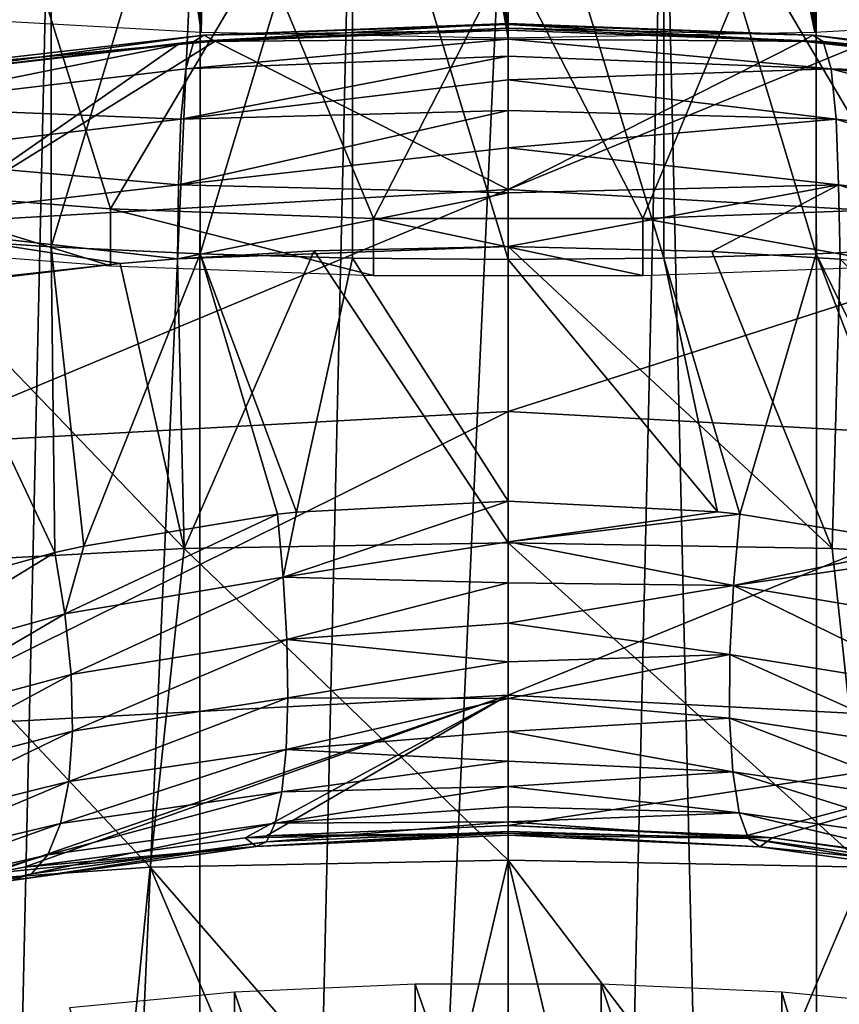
# Model space of a CAD drawing. Header units: millimetres. Extents: x -25 to 25, y -375 to 152.
# Tile 18 of 37: x -8 to 5, y 85 to 101. Entities that reach past the tile are written whole.
import ezdxf

# ---------------------------------------------------------------- set-up
doc = ezdxf.new("R2010")
doc.units = ezdxf.units.MM
doc.header["$LTSCALE"] = 65.390593
for name, color, linetype in [('108', 7, 'CONTINUOUS'), ('11', 7, 'CONTINUOUS'), ('111', 7, 'CONTINUOUS'), ('113', 7, 'CONTINUOUS'), ('12', 7, 'CONTINUOUS'), ('13', 7, 'CONTINUOUS'), ('23', 7, 'CONTINUOUS'), ('24', 7, 'CONTINUOUS'), ('25', 7, 'CONTINUOUS'), ('26', 7, 'CONTINUOUS'), ('5', 7, 'CONTINUOUS'), ('6', 7, 'CONTINUOUS'), ('7', 7, 'CONTINUOUS'), ('9', 7, 'CONTINUOUS')]:
    doc.layers.add(name, color=color, linetype=linetype)

msp = doc.modelspace()

# ---------------------------------------------------------------- linework, layer by layer
at = {"layer": '108', "color": 7, "linetype": 'CONTINUOUS', "true_color": 0xa2afbf}
for points in [[(-4.255, 85.621, 119.806), (-1.446, 77.39, 122.034), (-1.446, 85.748, 120.486), (-4.255, 85.621, 119.806)], [(-1.446, 77.39, 122.034), (1.445, 77.39, 122.034), (-1.446, 85.748, 120.486), (-1.446, 77.39, 122.034)], [(-1.446, 85.748, 120.486), (1.445, 77.39, 122.034), (1.446, 85.748, 120.486), (-1.446, 85.748, 120.486)], [(1.445, 77.39, 122.034), (4.253, 77.264, 121.354), (1.446, 85.748, 120.486), (1.445, 77.39, 122.034)], [(1.446, 85.748, 120.486), (4.253, 77.264, 121.354), (4.255, 85.621, 119.806), (1.446, 85.748, 120.486)], [(-6.817, 85.376, 118.484), (-4.254, 77.264, 121.354), (-4.255, 85.621, 119.806), (-6.817, 85.376, 118.484)], [(-4.254, 77.264, 121.354), (-1.446, 77.39, 122.034), (-4.255, 85.621, 119.806), (-4.254, 77.264, 121.354)], [(4.253, 77.264, 121.354), (6.814, 77.019, 120.034), (4.255, 85.621, 119.806), (4.253, 77.264, 121.354)], [(4.255, 85.621, 119.806), (6.814, 77.019, 120.034), (6.817, 85.376, 118.484), (4.255, 85.621, 119.806)]]:
    msp.add_3dface(points, dxfattribs=at)
at = {"layer": '11', "color": 7, "linetype": 'CONTINUOUS', "true_color": 0xa2afbf}
for points in [[(-3.017, 97.147, 120.487), (-5.137, 97.022, 120.293), (-5.034, 92.52, 123.063), (-3.017, 97.147, 120.487)], [(0, 92.61, 123.396), (-3.017, 97.147, 120.487), (-5.034, 92.52, 123.063), (0, 92.61, 123.396)], [(0, 97.213, 120.588), (-3.017, 97.147, 120.487), (0, 92.61, 123.396), (0, 97.213, 120.588)], [(3.166, 97.14, 120.476), (0, 97.213, 120.588), (5.034, 92.52, 123.063), (3.166, 97.14, 120.476)], [(5.034, 92.52, 123.063), (0, 97.213, 120.588), (0, 92.61, 123.396), (5.034, 92.52, 123.063)], [(5.157, 97.019, 120.291), (3.166, 97.14, 120.476), (5.034, 92.52, 123.063), (5.157, 97.019, 120.291)], [(-6.03, 96.949, 120.18), (-8.977, 96.627, 119.674), (-5.034, 92.52, 123.063), (-6.03, 96.949, 120.18)], [(-5.137, 97.022, 120.293), (-6.03, 96.949, 120.18), (-5.034, 92.52, 123.063), (-5.137, 97.022, 120.293)], [(9.973, 92.254, 122.07), (5.157, 97.019, 120.291), (5.034, 92.52, 123.063), (9.973, 92.254, 122.07)], [(-5.034, 92.52, 123.063), (-8.977, 96.627, 119.674), (-9.973, 92.254, 122.07), (-5.034, 92.52, 123.063)], [(-5.034, 92.52, 123.063), (-9.973, 92.254, 122.07), (-5.564, 87.566, 125.193), (-5.034, 92.52, 123.063)], [(0, 87.673, 125.591), (-5.034, 92.52, 123.063), (-5.564, 87.566, 125.193), (0, 87.673, 125.591)], [(0, 92.61, 123.396), (-5.034, 92.52, 123.063), (0, 87.673, 125.591), (0, 92.61, 123.396)], [(5.034, 92.52, 123.063), (0, 92.61, 123.396), (5.564, 87.566, 125.193), (5.034, 92.52, 123.063)], [(5.564, 87.566, 125.193), (0, 92.61, 123.396), (0, 87.673, 125.591), (5.564, 87.566, 125.193)], [(9.973, 92.254, 122.07), (5.034, 92.52, 123.063), (5.564, 87.566, 125.193), (9.973, 92.254, 122.07)], [(-5.564, 87.566, 125.193), (-9.973, 92.254, 122.07), (-11, 87.188, 124.032), (-5.564, 87.566, 125.193)], [(0, 87.673, 125.591), (-5.564, 87.566, 125.193), (-1.208, 82.548, 127.1), (0, 87.673, 125.591)], [(1.21, 82.548, 127.1), (0, 87.673, 125.591), (-1.208, 82.548, 127.1), (1.21, 82.548, 127.1)], [(5.564, 87.566, 125.193), (0, 87.673, 125.591), (3.597, 82.942, 126.851), (5.564, 87.566, 125.193)], [(3.597, 82.942, 126.851), (0, 87.673, 125.591), (1.21, 82.548, 127.1), (3.597, 82.942, 126.851)], [(-5.564, 87.566, 125.193), (-11, 87.188, 124.032), (-5.941, 83.74, 126.343), (-5.564, 87.566, 125.193)], [(-3.597, 82.941, 126.851), (-5.564, 87.566, 125.193), (-5.941, 83.74, 126.343), (-3.597, 82.941, 126.851)], [(-1.208, 82.548, 127.1), (-5.564, 87.566, 125.193), (-3.597, 82.941, 126.851), (-1.208, 82.548, 127.1)], [(5.942, 83.741, 126.343), (5.564, 87.566, 125.193), (3.597, 82.942, 126.851), (5.942, 83.741, 126.343)], [(-5.941, 83.74, 126.343), (-11, 87.188, 124.032), (-8.252, 84.988, 125.533), (-5.941, 83.74, 126.343)]]:
    msp.add_3dface(points, dxfattribs=at)
at = {"layer": '111', "color": 7, "linetype": 'CONTINUOUS', "true_color": 0xa2afbf}
for points in [[(-10.876, 102.307, 34.568), (-10, 98.097, 34.885), (-7.492, 101.993, 36.35), (-10.876, 102.307, 34.568)], [(-10, 98.097, 34.885), (-6.18, 97.802, 36.56), (-7.492, 101.993, 36.35), (-10, 98.097, 34.885)], [(-7.492, 101.993, 36.35), (-6.18, 97.802, 36.56), (-3.819, 101.8, 37.447), (-7.492, 101.993, 36.35)], [(3.819, 101.8, 37.447), (6.18, 97.802, 36.56), (7.492, 101.993, 36.35), (3.819, 101.8, 37.447)], [(-6.18, 97.802, 36.56), (-2.091, 97.651, 37.416), (-3.819, 101.8, 37.447), (-6.18, 97.802, 36.56)], [(-3.819, 101.8, 37.447), (-2.091, 97.651, 37.416), (0, 101.734, 37.818), (-3.819, 101.8, 37.447)], [(-2.091, 97.651, 37.416), (2.091, 97.651, 37.416), (0, 101.734, 37.818), (-2.091, 97.651, 37.416)], [(0, 101.734, 37.818), (2.091, 97.651, 37.416), (3.819, 101.8, 37.447), (0, 101.734, 37.818)], [(2.091, 97.651, 37.416), (6.18, 97.802, 36.56), (3.819, 101.8, 37.447), (2.091, 97.651, 37.416)]]:
    msp.add_3dface(points, dxfattribs=at)
at = {"layer": '113', "color": 7, "linetype": 'CONTINUOUS', "true_color": 0xa2afbf}
for points in [[(-6.18, 97.802, 36.56), (-10, 98.097, 34.885), (-6.18, 96.915, 36.403), (-6.18, 97.802, 36.56)], [(-6.18, 96.915, 36.403), (-10, 98.097, 34.885), (-10, 97.211, 34.729), (-6.18, 96.915, 36.403)], [(-2.091, 97.651, 37.416), (-6.18, 97.802, 36.56), (-2.091, 96.764, 37.259), (-2.091, 97.651, 37.416)], [(-2.091, 96.764, 37.259), (-6.18, 97.802, 36.56), (-6.18, 96.915, 36.403), (-2.091, 96.764, 37.259)], [(6.18, 97.802, 36.56), (2.091, 97.651, 37.416), (6.18, 96.915, 36.403), (6.18, 97.802, 36.56)], [(2.091, 97.651, 37.416), (-2.091, 97.651, 37.416), (2.091, 96.764, 37.259), (2.091, 97.651, 37.416)], [(2.091, 96.764, 37.259), (-2.091, 97.651, 37.416), (-2.091, 96.764, 37.259), (2.091, 96.764, 37.259)], [(6.18, 96.915, 36.403), (2.091, 97.651, 37.416), (2.091, 96.764, 37.259), (6.18, 96.915, 36.403)]]:
    msp.add_3dface(points, dxfattribs=at)
at = {"layer": '12', "color": 7, "linetype": 'CONTINUOUS', "true_color": 0xa2afbf}
for points in [[(-4.728, 100.501, 114.455), (-4.883, 100.403, 115.87), (0, 100.682, 115.203), (-4.728, 100.501, 114.455)], [(0, 100.682, 115.203), (-4.883, 100.403, 115.87), (0, 100.61, 116.037), (0, 100.682, 115.203)], [(0, 100.61, 116.037), (-4.883, 100.403, 115.87), (0, 100.441, 116.803), (0, 100.61, 116.037)], [(0, 100.665, 114.287), (-4.728, 100.501, 114.455), (0, 100.682, 115.203), (0, 100.665, 114.287)], [(0, 100.577, 113.256), (-4.728, 100.501, 114.455), (0, 100.665, 114.287), (0, 100.577, 113.256)], [(-9.38, 99.967, 113.713), (-9.687, 99.838, 115.083), (-4.728, 100.501, 114.455), (-9.38, 99.967, 113.713)], [(-4.728, 100.501, 114.455), (-9.687, 99.838, 115.083), (-4.883, 100.403, 115.87), (-4.728, 100.501, 114.455)], [(-4.555, 100.409, 113.026), (-9.38, 99.967, 113.713), (-4.728, 100.501, 114.455), (-4.555, 100.409, 113.026)], [(-4.883, 100.403, 115.87), (-5.008, 99.977, 117.231), (0, 100.441, 116.803), (-4.883, 100.403, 115.87)], [(0, 100.441, 116.803), (-5.008, 99.977, 117.231), (0, 100.173, 117.508), (0, 100.441, 116.803)], [(0, 100.577, 113.256), (-4.555, 100.409, 113.026), (-4.728, 100.501, 114.455), (0, 100.577, 113.256)], [(-9.687, 99.838, 115.083), (-9.934, 99.393, 116.403), (-4.883, 100.403, 115.87), (-9.687, 99.838, 115.083)], [(-4.883, 100.403, 115.87), (-9.934, 99.393, 116.403), (-5.008, 99.977, 117.231), (-4.883, 100.403, 115.87)], [(-4.555, 100.409, 113.026), (-5.121, 100.364, 112.965), (-9.38, 99.967, 113.713), (-4.555, 100.409, 113.026)], [(-5.121, 100.364, 112.965), (-9.074, 99.906, 112.325), (-9.38, 99.967, 113.713), (-5.121, 100.364, 112.965)], [(-5.008, 99.977, 117.231), (-5.087, 99.194, 118.429), (0, 100.173, 117.508), (-5.008, 99.977, 117.231)], [(0, 100.173, 117.508), (-5.087, 99.194, 118.429), (0, 99.805, 118.164), (0, 100.173, 117.508)], [(-5.008, 99.977, 117.231), (-9.934, 99.393, 116.403), (-5.087, 99.194, 118.429), (-5.008, 99.977, 117.231)], [(0, 99.805, 118.164), (-5.087, 99.194, 118.429), (0, 99.331, 118.786), (0, 99.805, 118.164)], [(-9.934, 99.393, 116.403), (-10.093, 98.608, 117.569), (-5.087, 99.194, 118.429), (-9.934, 99.393, 116.403)], [(-5.087, 99.194, 118.429), (-5.125, 98.174, 119.426), (0, 99.331, 118.786), (-5.087, 99.194, 118.429)], [(0, 99.331, 118.786), (-5.125, 98.174, 119.426), (0, 98.749, 119.384), (0, 99.331, 118.786)], [(-5.087, 99.194, 118.429), (-10.093, 98.608, 117.569), (-5.125, 98.174, 119.426), (-5.087, 99.194, 118.429)], [(0, 98.749, 119.384), (-5.125, 98.174, 119.426), (0, 98.049, 119.975), (0, 98.749, 119.384)], [(-10.093, 98.608, 117.569), (-10.172, 97.595, 118.546), (-5.125, 98.174, 119.426), (-10.093, 98.608, 117.569)], [(-10.172, 97.595, 118.546), (-5.137, 97.022, 120.293), (-5.125, 98.174, 119.426), (-10.172, 97.595, 118.546)], [(-5.125, 98.174, 119.426), (-5.137, 97.022, 120.293), (0, 98.049, 119.975), (-5.125, 98.174, 119.426)], [(-5.137, 97.022, 120.293), (0, 97.213, 120.588), (0, 98.049, 119.975), (-5.137, 97.022, 120.293)], [(-10.228, 96.452, 119.394), (-6.03, 96.949, 120.18), (-10.172, 97.595, 118.546), (-10.228, 96.452, 119.394)], [(-6.03, 96.949, 120.18), (-5.137, 97.022, 120.293), (-10.172, 97.595, 118.546), (-6.03, 96.949, 120.18)], [(-5.137, 97.022, 120.293), (-3.017, 97.147, 120.487), (0, 97.213, 120.588), (-5.137, 97.022, 120.293)], [(-10.228, 96.452, 119.394), (-8.977, 96.627, 119.674), (-6.03, 96.949, 120.18), (-10.228, 96.452, 119.394)]]:
    msp.add_3dface(points, dxfattribs=at)
at = {"layer": '13', "color": 7, "linetype": 'CONTINUOUS', "true_color": 0xa2afbf}
for points in [[(0, 100.665, 114.287), (0, 100.682, 115.203), (4.737, 100.501, 114.453), (0, 100.665, 114.287)], [(0, 100.682, 115.203), (0, 100.61, 116.037), (4.737, 100.501, 114.453), (0, 100.682, 115.203)], [(4.567, 100.408, 113.024), (0, 100.577, 113.256), (0, 100.665, 114.287), (4.567, 100.408, 113.024)], [(4.567, 100.408, 113.024), (0, 100.665, 114.287), (4.737, 100.501, 114.453), (4.567, 100.408, 113.024)], [(0, 100.61, 116.037), (0, 100.441, 116.803), (4.893, 100.403, 115.868), (0, 100.61, 116.037)], [(4.737, 100.501, 114.453), (0, 100.61, 116.037), (4.893, 100.403, 115.868), (4.737, 100.501, 114.453)], [(0, 100.441, 116.803), (0, 100.173, 117.508), (5.018, 99.976, 117.23), (0, 100.441, 116.803)], [(4.893, 100.403, 115.868), (0, 100.441, 116.803), (5.018, 99.976, 117.23), (4.893, 100.403, 115.868)], [(9.127, 99.899, 112.313), (4.567, 100.408, 113.024), (4.737, 100.501, 114.453), (9.127, 99.899, 112.313)], [(9.127, 99.899, 112.313), (4.737, 100.501, 114.453), (9.39, 99.966, 113.711), (9.127, 99.899, 112.313)], [(4.737, 100.501, 114.453), (4.893, 100.403, 115.868), (9.39, 99.966, 113.711), (4.737, 100.501, 114.453)], [(9.127, 99.899, 112.313), (5.439, 100.337, 112.926), (4.567, 100.408, 113.024), (9.127, 99.899, 112.313)], [(4.893, 100.403, 115.868), (5.018, 99.976, 117.23), (9.696, 99.837, 115.08), (4.893, 100.403, 115.868)], [(9.39, 99.966, 113.711), (4.893, 100.403, 115.868), (9.696, 99.837, 115.08), (9.39, 99.966, 113.711)], [(0, 100.173, 117.508), (0, 99.805, 118.164), (5.018, 99.976, 117.23), (0, 100.173, 117.508)], [(5.018, 99.976, 117.23), (0, 99.805, 118.164), (5.097, 99.193, 118.428), (5.018, 99.976, 117.23)], [(5.018, 99.976, 117.23), (5.097, 99.193, 118.428), (10.103, 98.607, 117.566), (5.018, 99.976, 117.23)], [(9.696, 99.837, 115.08), (5.018, 99.976, 117.23), (9.943, 99.392, 116.4), (9.696, 99.837, 115.08)], [(9.943, 99.392, 116.4), (5.018, 99.976, 117.23), (10.103, 98.607, 117.566), (9.943, 99.392, 116.4)], [(0, 99.805, 118.164), (0, 99.331, 118.786), (5.097, 99.193, 118.428), (0, 99.805, 118.164)], [(0, 99.331, 118.786), (0, 98.749, 119.384), (5.097, 99.193, 118.428), (0, 99.331, 118.786)], [(5.097, 99.193, 118.428), (0, 98.749, 119.384), (5.135, 98.173, 119.425), (5.097, 99.193, 118.428)], [(5.097, 99.193, 118.428), (5.135, 98.173, 119.425), (10.182, 97.594, 118.543), (5.097, 99.193, 118.428)], [(10.103, 98.607, 117.566), (5.097, 99.193, 118.428), (10.182, 97.594, 118.543), (10.103, 98.607, 117.566)], [(0, 98.749, 119.384), (0, 98.049, 119.975), (5.135, 98.173, 119.425), (0, 98.749, 119.384)], [(0, 97.213, 120.588), (3.166, 97.14, 120.476), (5.135, 98.173, 119.425), (0, 97.213, 120.588)], [(0, 98.049, 119.975), (0, 97.213, 120.588), (5.135, 98.173, 119.425), (0, 98.049, 119.975)], [(3.166, 97.14, 120.476), (5.157, 97.019, 120.291), (5.135, 98.173, 119.425), (3.166, 97.14, 120.476)], [(5.157, 97.019, 120.291), (10.239, 96.452, 119.39), (5.135, 98.173, 119.425), (5.157, 97.019, 120.291)], [(5.135, 98.173, 119.425), (10.239, 96.452, 119.39), (10.182, 97.594, 118.543), (5.135, 98.173, 119.425)]]:
    msp.add_3dface(points, dxfattribs=at)
at = {"layer": '23', "color": 7, "linetype": 'CONTINUOUS', "true_color": 0xa2afbf}
for points in [[(3.252, 93.09, 39.611), (0, 93.258, 39.871), (0, 92.622, 39.817), (3.252, 93.09, 39.611)], [(3.598, 93.052, 39.553), (3.252, 93.09, 39.611), (0, 92.622, 39.817), (3.598, 93.052, 39.553)], [(3.598, 93.052, 39.553), (0, 92.622, 39.817), (3.501, 91.947, 39.535), (3.598, 93.052, 39.553)], [(6.515, 92.575, 38.814), (3.598, 93.052, 39.553), (3.501, 91.947, 39.535), (6.515, 92.575, 38.814)], [(0, 92.622, 39.817), (0, 91.984, 39.853), (3.501, 91.947, 39.535), (0, 92.622, 39.817)], [(7.059, 92.455, 38.626), (6.515, 92.575, 38.814), (3.501, 91.947, 39.535), (7.059, 92.455, 38.626)], [(7.059, 92.455, 38.626), (3.501, 91.947, 39.535), (6.888, 91.38, 38.654), (7.059, 92.455, 38.626)], [(0, 91.984, 39.853), (0, 91.358, 39.98), (3.501, 91.947, 39.535), (0, 91.984, 39.853)], [(3.501, 91.947, 39.535), (0, 91.358, 39.98), (3.445, 90.869, 39.786), (3.501, 91.947, 39.535)], [(3.501, 91.947, 39.535), (3.445, 90.869, 39.786), (6.793, 90.332, 38.932), (3.501, 91.947, 39.535)], [(6.888, 91.38, 38.654), (3.501, 91.947, 39.535), (6.793, 90.332, 38.932), (6.888, 91.38, 38.654)], [(0, 91.358, 39.98), (0, 90.756, 40.194), (3.445, 90.869, 39.786), (0, 91.358, 39.98)], [(0, 90.756, 40.194), (0, 90.19, 40.491), (3.445, 90.869, 39.786), (0, 90.756, 40.194)], [(3.445, 90.869, 39.786), (0, 90.19, 40.491), (3.442, 89.882, 40.289), (3.445, 90.869, 39.786)], [(3.445, 90.869, 39.786), (3.442, 89.882, 40.289), (6.795, 89.37, 39.44), (3.445, 90.869, 39.786)], [(6.793, 90.332, 38.932), (3.445, 90.869, 39.786), (6.795, 89.37, 39.44), (6.793, 90.332, 38.932)], [(0, 90.19, 40.491), (0, 89.672, 40.865), (3.442, 89.882, 40.289), (0, 90.19, 40.491)], [(3.442, 89.882, 40.289), (0, 89.672, 40.865), (3.491, 89.045, 41.014), (3.442, 89.882, 40.289)], [(3.442, 89.882, 40.289), (3.491, 89.045, 41.014), (6.894, 88.55, 40.147), (3.442, 89.882, 40.289)], [(6.795, 89.37, 39.44), (3.442, 89.882, 40.289), (6.894, 88.55, 40.147), (6.795, 89.37, 39.44)], [(0, 89.672, 40.865), (0, 89.213, 41.309), (3.491, 89.045, 41.014), (0, 89.672, 40.865)], [(0, 89.213, 41.309), (0, 88.82, 41.813), (3.491, 89.045, 41.014), (0, 89.213, 41.309)], [(3.491, 89.045, 41.014), (0, 88.82, 41.813), (3.59, 88.409, 41.916), (3.491, 89.045, 41.014)], [(3.491, 89.045, 41.014), (3.59, 88.409, 41.916), (7.084, 87.918, 41.012), (3.491, 89.045, 41.014)], [(6.894, 88.55, 40.147), (3.491, 89.045, 41.014), (7.084, 87.918, 41.012), (6.894, 88.55, 40.147)], [(0, 88.82, 41.813), (0, 88.504, 42.368), (3.59, 88.409, 41.916), (0, 88.82, 41.813)], [(0, 88.504, 42.368), (0, 88.269, 42.962), (3.59, 88.409, 41.916), (0, 88.504, 42.368)], [(3.59, 88.409, 41.916), (0, 88.269, 42.962), (3.733, 88.013, 42.942), (3.59, 88.409, 41.916)], [(3.59, 88.409, 41.916), (3.733, 88.013, 42.942), (7.355, 87.513, 41.985), (3.59, 88.409, 41.916)], [(7.084, 87.918, 41.012), (3.59, 88.409, 41.916), (7.355, 87.513, 41.985), (7.084, 87.918, 41.012)], [(0, 88.269, 42.962), (0, 88.12, 43.583), (3.733, 88.013, 42.942), (0, 88.269, 42.962)], [(0, 88.214, 45.485), (3.709, 88.057, 45.182), (4.103, 88.022, 45.114), (0, 88.214, 45.485)], [(0, 88.214, 45.485), (4.103, 88.022, 45.114), (0, 88.093, 44.857), (0, 88.214, 45.485)], [(0, 88.12, 43.583), (0, 88.061, 44.219), (3.733, 88.013, 42.942), (0, 88.12, 43.583)], [(0, 88.093, 44.857), (4.103, 88.022, 45.114), (3.91, 87.88, 44.028), (0, 88.093, 44.857)], [(0, 88.061, 44.219), (0, 88.093, 44.857), (3.91, 87.88, 44.028), (0, 88.061, 44.219)], [(3.733, 88.013, 42.942), (0, 88.061, 44.219), (3.91, 87.88, 44.028), (3.733, 88.013, 42.942)], [(3.733, 88.013, 42.942), (3.91, 87.88, 44.028), (7.689, 87.358, 43.009), (3.733, 88.013, 42.942)], [(7.355, 87.513, 41.985), (3.733, 88.013, 42.942), (7.689, 87.358, 43.009), (7.355, 87.513, 41.985)], [(4.103, 88.022, 45.114), (8.053, 87.466, 44.034), (3.91, 87.88, 44.028), (4.103, 88.022, 45.114)], [(3.91, 87.88, 44.028), (8.053, 87.466, 44.034), (7.689, 87.358, 43.009), (3.91, 87.88, 44.028)], [(4.103, 88.022, 45.114), (7.432, 87.579, 44.253), (8.053, 87.466, 44.034), (4.103, 88.022, 45.114)]]:
    msp.add_3dface(points, dxfattribs=at)
at = {"layer": '24', "color": 7, "linetype": 'CONTINUOUS', "true_color": 0xa2afbf}
for points in [[(0, 93.258, 39.871), (-3.291, 93.085, 39.605), (-3.496, 92.072, 39.526), (0, 93.258, 39.871)], [(0, 92.622, 39.817), (0, 93.258, 39.871), (-3.496, 92.072, 39.526), (0, 92.622, 39.817)], [(-3.291, 93.085, 39.605), (-3.584, 93.053, 39.555), (-3.496, 92.072, 39.526), (-3.291, 93.085, 39.605)], [(-3.584, 93.053, 39.555), (-6.594, 92.558, 38.788), (-6.891, 91.502, 38.642), (-3.584, 93.053, 39.555)], [(-3.584, 93.053, 39.555), (-6.891, 91.502, 38.642), (-3.496, 92.072, 39.526), (-3.584, 93.053, 39.555)], [(-6.594, 92.558, 38.788), (-7.047, 92.457, 38.63), (-6.891, 91.502, 38.642), (-6.594, 92.558, 38.788)], [(0, 91.984, 39.853), (0, 92.622, 39.817), (-3.496, 92.072, 39.526), (0, 91.984, 39.853)], [(-7.047, 92.457, 38.63), (-9.874, 91.663, 37.378), (-10.069, 90.611, 37.233), (-7.047, 92.457, 38.63)], [(-7.047, 92.457, 38.63), (-10.069, 90.611, 37.233), (-6.891, 91.502, 38.642), (-7.047, 92.457, 38.63)], [(-6.891, 91.502, 38.642), (-6.793, 90.563, 38.854), (-3.496, 92.072, 39.526), (-6.891, 91.502, 38.642)], [(-3.496, 92.072, 39.526), (-6.793, 90.563, 38.854), (-3.439, 91.105, 39.71), (-3.496, 92.072, 39.526)], [(0, 91.984, 39.853), (-3.496, 92.072, 39.526), (-3.439, 91.105, 39.71), (0, 91.984, 39.853)], [(0, 91.358, 39.98), (0, 91.984, 39.853), (-3.439, 91.105, 39.71), (0, 91.358, 39.98)], [(-10.069, 90.611, 37.233), (-9.953, 89.711, 37.48), (-6.891, 91.502, 38.642), (-10.069, 90.611, 37.233)], [(-6.891, 91.502, 38.642), (-9.953, 89.711, 37.48), (-6.793, 90.563, 38.854), (-6.891, 91.502, 38.642)], [(0, 90.756, 40.194), (0, 91.358, 39.98), (-3.439, 91.105, 39.71), (0, 90.756, 40.194)], [(-6.793, 90.563, 38.854), (-6.771, 89.68, 39.251), (-3.439, 91.105, 39.71), (-6.793, 90.563, 38.854)], [(-3.439, 91.105, 39.71), (-6.771, 89.68, 39.251), (-3.423, 90.198, 40.097), (-3.439, 91.105, 39.71)], [(0, 90.756, 40.194), (-3.439, 91.105, 39.71), (-3.423, 90.198, 40.097), (0, 90.756, 40.194)], [(0, 90.19, 40.491), (0, 90.756, 40.194), (-3.423, 90.198, 40.097), (0, 90.19, 40.491)], [(-9.953, 89.711, 37.48), (-9.939, 88.863, 37.887), (-6.793, 90.563, 38.854), (-9.953, 89.711, 37.48)], [(-6.793, 90.563, 38.854), (-9.939, 88.863, 37.887), (-6.771, 89.68, 39.251), (-6.793, 90.563, 38.854)], [(-6.771, 89.68, 39.251), (-6.825, 88.896, 39.815), (-3.423, 90.198, 40.097), (-6.771, 89.68, 39.251)], [(-3.423, 90.198, 40.097), (-6.825, 88.896, 39.815), (-3.449, 89.396, 40.669), (-3.423, 90.198, 40.097)], [(0, 90.19, 40.491), (-3.423, 90.198, 40.097), (-3.449, 89.396, 40.669), (0, 90.19, 40.491)], [(0, 89.672, 40.865), (0, 90.19, 40.491), (-3.449, 89.396, 40.669), (0, 89.672, 40.865)], [(-9.939, 88.863, 37.887), (-10.028, 88.104, 38.436), (-6.771, 89.68, 39.251), (-9.939, 88.863, 37.887)], [(-6.771, 89.68, 39.251), (-10.028, 88.104, 38.436), (-6.825, 88.896, 39.815), (-6.771, 89.68, 39.251)], [(0, 89.213, 41.309), (0, 89.672, 40.865), (-3.449, 89.396, 40.669), (0, 89.213, 41.309)], [(-6.825, 88.896, 39.815), (-6.955, 88.246, 40.52), (-3.449, 89.396, 40.669), (-6.825, 88.896, 39.815)], [(-3.449, 89.396, 40.669), (-6.955, 88.246, 40.52), (-3.515, 88.736, 41.399), (-3.449, 89.396, 40.669)], [(0, 89.213, 41.309), (-3.449, 89.396, 40.669), (-3.515, 88.736, 41.399), (0, 89.213, 41.309)], [(0, 88.82, 41.813), (0, 89.213, 41.309), (-3.515, 88.736, 41.399), (0, 88.82, 41.813)], [(-10.028, 88.104, 38.436), (-10.215, 87.468, 39.103), (-6.825, 88.896, 39.815), (-10.028, 88.104, 38.436)], [(-6.825, 88.896, 39.815), (-10.215, 87.468, 39.103), (-6.955, 88.246, 40.52), (-6.825, 88.896, 39.815)], [(0, 88.504, 42.368), (0, 88.82, 41.813), (-3.619, 88.25, 42.25), (0, 88.504, 42.368)], [(0, 88.82, 41.813), (-3.515, 88.736, 41.399), (-3.619, 88.25, 42.25), (0, 88.82, 41.813)], [(-6.955, 88.246, 40.52), (-7.153, 87.759, 41.333), (-3.515, 88.736, 41.399), (-6.955, 88.246, 40.52)], [(-3.515, 88.736, 41.399), (-7.153, 87.759, 41.333), (-3.619, 88.25, 42.25), (-3.515, 88.736, 41.399)], [(0, 88.269, 42.962), (0, 88.504, 42.368), (-3.619, 88.25, 42.25), (0, 88.269, 42.962)], [(-10.215, 87.468, 39.103), (-10.492, 86.982, 39.86), (-6.955, 88.246, 40.52), (-10.215, 87.468, 39.103)], [(-6.955, 88.246, 40.52), (-10.492, 86.982, 39.86), (-7.153, 87.759, 41.333), (-6.955, 88.246, 40.52)], [(-7.153, 87.759, 41.333), (-7.41, 87.459, 42.216), (-3.619, 88.25, 42.25), (-7.153, 87.759, 41.333)], [(-3.619, 88.25, 42.25), (-7.41, 87.459, 42.216), (-3.754, 87.961, 43.183), (-3.619, 88.25, 42.25)], [(0, 88.12, 43.583), (0, 88.269, 42.962), (-3.754, 87.961, 43.183), (0, 88.12, 43.583)], [(0, 88.269, 42.962), (-3.619, 88.25, 42.25), (-3.754, 87.961, 43.183), (0, 88.269, 42.962)], [(-3.754, 88.053, 45.175), (0, 88.214, 45.485), (0, 88.093, 44.857), (-3.754, 88.053, 45.175)], [(-4.088, 88.023, 45.117), (-3.754, 88.053, 45.175), (0, 88.093, 44.857), (-4.088, 88.023, 45.117)], [(-4.088, 88.023, 45.117), (0, 88.093, 44.857), (-3.916, 87.884, 44.152), (-4.088, 88.023, 45.117)], [(0, 88.061, 44.219), (0, 88.12, 43.583), (-3.916, 87.884, 44.152), (0, 88.061, 44.219)], [(0, 88.12, 43.583), (-3.754, 87.961, 43.183), (-3.916, 87.884, 44.152), (0, 88.12, 43.583)], [(0, 88.093, 44.857), (0, 88.061, 44.219), (-3.916, 87.884, 44.152), (0, 88.093, 44.857)], [(-8.04, 87.469, 44.039), (-7.522, 87.563, 44.223), (-3.916, 87.884, 44.152), (-8.04, 87.469, 44.039)], [(-7.715, 87.36, 43.129), (-8.04, 87.469, 44.039), (-3.916, 87.884, 44.152), (-7.715, 87.36, 43.129)], [(-7.41, 87.459, 42.216), (-7.715, 87.36, 43.129), (-3.754, 87.961, 43.183), (-7.41, 87.459, 42.216)], [(-3.754, 87.961, 43.183), (-7.715, 87.36, 43.129), (-3.916, 87.884, 44.152), (-3.754, 87.961, 43.183)], [(-7.522, 87.563, 44.223), (-4.088, 88.023, 45.117), (-3.916, 87.884, 44.152), (-7.522, 87.563, 44.223)], [(-10.492, 86.982, 39.86), (-10.848, 86.668, 40.672), (-7.153, 87.759, 41.333), (-10.492, 86.982, 39.86)], [(-7.153, 87.759, 41.333), (-10.848, 86.668, 40.672), (-7.41, 87.459, 42.216), (-7.153, 87.759, 41.333)], [(-10.848, 86.668, 40.672), (-11.266, 86.539, 41.504), (-7.41, 87.459, 42.216), (-10.848, 86.668, 40.672)], [(-7.41, 87.459, 42.216), (-11.266, 86.539, 41.504), (-7.715, 87.36, 43.129), (-7.41, 87.459, 42.216)]]:
    msp.add_3dface(points, dxfattribs=at)
at = {"layer": '25', "color": 7, "linetype": 'CONTINUOUS', "true_color": 0xa2afbf}
for points in [[(6.562, 124.728, 43.881), (4.412, 124.083, 44.327), (4.768, 100.546, 40.576), (6.562, 124.728, 43.881)], [(9.329, 100.802, 39.122), (6.562, 124.728, 43.881), (4.768, 100.546, 40.576), (9.329, 100.802, 39.122)], [(4.412, 124.083, 44.327), (3.082, 123.802, 44.51), (4.768, 100.546, 40.576), (4.412, 124.083, 44.327)], [(3.082, 123.802, 44.51), (1.757, 123.616, 44.625), (4.768, 100.546, 40.576), (3.082, 123.802, 44.51)], [(1.757, 123.616, 44.625), (0, 123.525, 44.681), (4.768, 100.546, 40.576), (1.757, 123.616, 44.625)], [(4.768, 100.546, 40.576), (0, 123.525, 44.681), (0, 100.459, 41.068), (4.768, 100.546, 40.576)]]:
    msp.add_3dface(points, dxfattribs=at)
at = {"layer": '26', "color": 7, "linetype": 'CONTINUOUS', "true_color": 0xa2afbf}
for points in [[(-9.331, 100.802, 39.121), (-4.769, 100.546, 40.576), (-8.427, 125.488, 43.332), (-9.331, 100.802, 39.121)], [(-8.427, 125.488, 43.332), (-4.769, 100.546, 40.576), (-6.475, 124.697, 43.902), (-8.427, 125.488, 43.332)], [(-6.475, 124.697, 43.902), (-4.769, 100.546, 40.576), (-4.207, 124.033, 44.359), (-6.475, 124.697, 43.902)], [(-4.769, 100.546, 40.576), (0, 100.459, 41.068), (-4.207, 124.033, 44.359), (-4.769, 100.546, 40.576)], [(-4.207, 124.033, 44.359), (0, 100.459, 41.068), (-2.915, 123.773, 44.528), (-4.207, 124.033, 44.359)], [(-2.915, 123.773, 44.528), (0, 100.459, 41.068), (-1.718, 123.612, 44.628), (-2.915, 123.773, 44.528)], [(0, 100.459, 41.068), (0, 123.525, 44.681), (-1.718, 123.612, 44.628), (0, 100.459, 41.068)]]:
    msp.add_3dface(points, dxfattribs=at)
at = {"layer": '5', "color": 7, "linetype": 'CONTINUOUS', "true_color": 0xa2afbf}
for points in [[(-7.105, 104.804, -3.731), (-7.104, 97.208, 39.352), (-4.784, 104.913, -4.345), (-7.105, 104.804, -3.731)], [(-7.104, 97.208, 39.352), (-4.784, 97.1, 39.965), (-4.784, 104.913, -4.345), (-7.104, 97.208, 39.352)], [(-4.784, 97.1, 39.965), (-2.42, 97.035, 40.334), (-2.42, 104.978, -4.713), (-4.784, 97.1, 39.965)], [(-4.784, 104.913, -4.345), (-4.784, 97.1, 39.965), (-2.42, 104.978, -4.713), (-4.784, 104.913, -4.345)], [(-2.42, 104.978, -4.713), (0, 97.012, 40.461), (0, 105, -4.84), (-2.42, 104.978, -4.713)], [(-2.42, 97.035, 40.334), (0, 97.012, 40.461), (-2.42, 104.978, -4.713), (-2.42, 97.035, 40.334)], [(0, 105, -4.84), (0, 97.012, 40.461), (2.42, 97.035, 40.333), (0, 105, -4.84)], [(2.42, 104.978, -4.713), (0, 105, -4.84), (2.42, 97.035, 40.333), (2.42, 104.978, -4.713)], [(4.785, 104.913, -4.345), (2.42, 104.978, -4.713), (4.785, 97.1, 39.965), (4.785, 104.913, -4.345)], [(4.785, 97.1, 39.965), (2.42, 104.978, -4.713), (2.42, 97.035, 40.333), (4.785, 97.1, 39.965)], [(7.105, 104.804, -3.731), (4.785, 104.913, -4.345), (7.105, 97.208, 39.352), (7.105, 104.804, -3.731)], [(7.105, 97.208, 39.352), (4.785, 104.913, -4.345), (4.785, 97.1, 39.965), (7.105, 97.208, 39.352)], [(-9.358, 104.654, -2.881), (-9.357, 97.358, 38.501), (-7.105, 104.804, -3.731), (-9.358, 104.654, -2.881)], [(-9.357, 97.358, 38.501), (-7.104, 97.208, 39.352), (-7.105, 104.804, -3.731), (-9.357, 97.358, 38.501)]]:
    msp.add_3dface(points, dxfattribs=at)
at = {"layer": '6', "color": 7, "linetype": 'CONTINUOUS', "true_color": 0xa2afbf}
for points in [[(-7.105, 104.804, -3.731), (-4.784, 104.913, -4.345), (-9.461, 0, -23.49), (-7.105, 104.804, -3.731)], [(-9.461, 0, -23.49), (-4.784, 104.913, -4.345), (-4.821, 0, -24.908), (-9.461, 0, -23.49)], [(-2.42, 104.978, -4.713), (0, 105, -4.84), (-4.821, 0, -24.908), (-2.42, 104.978, -4.713)], [(-4.821, 0, -24.908), (0, 105, -4.84), (0, 0, -25.386), (-4.821, 0, -24.908)], [(-4.784, 104.913, -4.345), (-2.42, 104.978, -4.713), (-4.821, 0, -24.908), (-4.784, 104.913, -4.345)], [(-9.358, 104.654, -2.881), (-7.105, 104.804, -3.731), (-9.461, 0, -23.49), (-9.358, 104.654, -2.881)], [(-7.047, 92.457, 38.63), (-9.357, 97.358, 38.501), (-9.874, 91.663, 37.378), (-7.047, 92.457, 38.63)], [(-7.104, 97.208, 39.352), (-9.357, 97.358, 38.501), (-7.047, 92.457, 38.63), (-7.104, 97.208, 39.352)], [(-4.784, 97.1, 39.965), (-7.104, 97.208, 39.352), (-6.594, 92.558, 38.788), (-4.784, 97.1, 39.965)], [(-6.594, 92.558, 38.788), (-7.104, 97.208, 39.352), (-7.047, 92.457, 38.63), (-6.594, 92.558, 38.788)], [(-3.584, 93.053, 39.555), (-4.784, 97.1, 39.965), (-6.594, 92.558, 38.788), (-3.584, 93.053, 39.555)], [(-2.42, 97.035, 40.334), (-4.784, 97.1, 39.965), (-3.291, 93.085, 39.605), (-2.42, 97.035, 40.334)], [(-3.291, 93.085, 39.605), (-4.784, 97.1, 39.965), (-3.584, 93.053, 39.555), (-3.291, 93.085, 39.605)], [(0, 93.258, 39.871), (-2.42, 97.035, 40.334), (-3.291, 93.085, 39.605), (0, 93.258, 39.871)], [(0, 97.012, 40.461), (-2.42, 97.035, 40.334), (0, 93.258, 39.871), (0, 97.012, 40.461)]]:
    msp.add_3dface(points, dxfattribs=at)
at = {"layer": '7', "color": 7, "linetype": 'CONTINUOUS', "true_color": 0xa2afbf}
for points in [[(0, 105, -4.84), (2.42, 104.978, -4.713), (0, 0, -25.386), (0, 105, -4.84)], [(0, 0, -25.386), (2.42, 104.978, -4.713), (4.825, 0, -24.907), (0, 0, -25.386)], [(2.42, 104.978, -4.713), (4.785, 104.913, -4.345), (4.825, 0, -24.907), (2.42, 104.978, -4.713)], [(4.785, 104.913, -4.345), (7.105, 104.804, -3.731), (4.825, 0, -24.907), (4.785, 104.913, -4.345)], [(4.825, 0, -24.907), (7.105, 104.804, -3.731), (9.466, 0, -23.488), (4.825, 0, -24.907)], [(4.785, 97.1, 39.965), (2.42, 97.035, 40.333), (3.598, 93.052, 39.553), (4.785, 97.1, 39.965)], [(6.515, 92.575, 38.814), (4.785, 97.1, 39.965), (3.598, 93.052, 39.553), (6.515, 92.575, 38.814)], [(7.105, 97.208, 39.352), (4.785, 97.1, 39.965), (7.059, 92.455, 38.626), (7.105, 97.208, 39.352)], [(7.059, 92.455, 38.626), (4.785, 97.1, 39.965), (6.515, 92.575, 38.814), (7.059, 92.455, 38.626)], [(2.42, 97.035, 40.333), (0, 97.012, 40.461), (3.252, 93.09, 39.611), (2.42, 97.035, 40.333)], [(0, 97.012, 40.461), (0, 93.258, 39.871), (3.252, 93.09, 39.611), (0, 97.012, 40.461)], [(3.598, 93.052, 39.553), (2.42, 97.035, 40.333), (3.252, 93.09, 39.611), (3.598, 93.052, 39.553)]]:
    msp.add_3dface(points, dxfattribs=at)
at = {"layer": '9', "color": 7, "linetype": 'CONTINUOUS', "true_color": 0xa2afbf}
for points in [[(-4.555, 100.409, 113.026), (0, 100.577, 113.256), (0, 98.102, 93.132), (-4.555, 100.409, 113.026)], [(0, 100.577, 113.256), (4.567, 100.408, 113.024), (0, 98.102, 93.132), (0, 100.577, 113.256)], [(-5.121, 100.364, 112.965), (-4.555, 100.409, 113.026), (-9.118, 97.572, 93.21), (-5.121, 100.364, 112.965)], [(-9.118, 97.572, 93.21), (-4.555, 100.409, 113.026), (0, 98.102, 93.132), (-9.118, 97.572, 93.21)], [(-9.074, 99.906, 112.325), (-5.121, 100.364, 112.965), (-9.118, 97.572, 93.21), (-9.074, 99.906, 112.325)], [(4.567, 100.408, 113.024), (5.439, 100.337, 112.926), (0, 98.102, 93.132), (4.567, 100.408, 113.024)], [(0, 98.102, 93.132), (5.439, 100.337, 112.926), (9.118, 97.572, 93.21), (0, 98.102, 93.132)], [(-9.118, 97.572, 93.21), (0, 98.102, 93.132), (-9.526, 94.125, 73.234), (-9.118, 97.572, 93.21)], [(-9.526, 94.125, 73.234), (0, 98.102, 93.132), (0, 94.652, 73.13), (-9.526, 94.125, 73.234)], [(0, 98.102, 93.132), (9.118, 97.572, 93.21), (0, 94.652, 73.13), (0, 98.102, 93.132)], [(0, 94.652, 73.13), (9.118, 97.572, 93.21), (9.526, 94.125, 73.234), (0, 94.652, 73.13)], [(-9.526, 94.125, 73.234), (0, 94.652, 73.13), (-9.931, 89.715, 53.449), (-9.526, 94.125, 73.234)], [(-9.931, 89.715, 53.449), (0, 94.652, 73.13), (0, 90.24, 53.319), (-9.931, 89.715, 53.449)], [(0, 94.652, 73.13), (9.526, 94.125, 73.234), (0, 90.24, 53.319), (0, 94.652, 73.13)], [(0, 90.24, 53.319), (9.526, 94.125, 73.234), (9.931, 89.715, 53.449), (0, 90.24, 53.319)], [(-9.931, 89.715, 53.449), (0, 90.24, 53.319), (-8.04, 87.469, 44.039), (-9.931, 89.715, 53.449)], [(-8.04, 87.469, 44.039), (0, 90.24, 53.319), (-7.522, 87.563, 44.223), (-8.04, 87.469, 44.039)], [(-7.522, 87.563, 44.223), (0, 90.24, 53.319), (-4.088, 88.023, 45.117), (-7.522, 87.563, 44.223)], [(-4.088, 88.023, 45.117), (0, 90.24, 53.319), (-3.754, 88.053, 45.175), (-4.088, 88.023, 45.117)], [(-3.754, 88.053, 45.175), (0, 90.24, 53.319), (0, 88.214, 45.485), (-3.754, 88.053, 45.175)], [(0, 90.24, 53.319), (9.931, 89.715, 53.449), (0, 88.214, 45.485), (0, 90.24, 53.319)], [(0, 88.214, 45.485), (9.931, 89.715, 53.449), (3.709, 88.057, 45.182), (0, 88.214, 45.485)], [(3.709, 88.057, 45.182), (9.931, 89.715, 53.449), (4.103, 88.022, 45.114), (3.709, 88.057, 45.182)], [(4.103, 88.022, 45.114), (9.931, 89.715, 53.449), (7.432, 87.579, 44.253), (4.103, 88.022, 45.114)]]:
    msp.add_3dface(points, dxfattribs=at)

doc.saveas('drawing.dxf')
